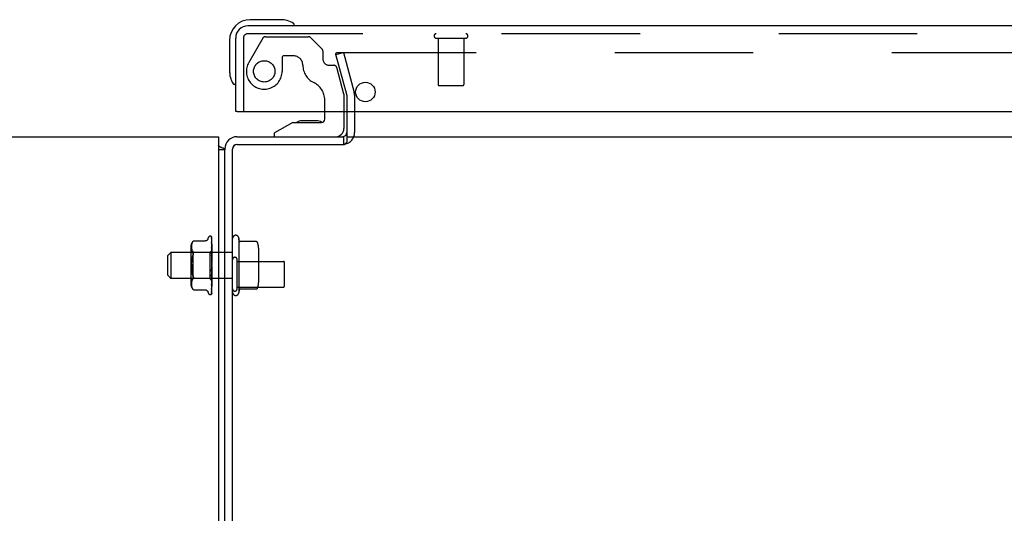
# Model space of a CAD drawing. Header units: inches. Extents: x 0 to 243, y 0 to 157.
# Tile 17 of 27: x 193.19 to 202.68, y 24.78 to 29.54. Entities that reach past the tile are written whole.
import ezdxf

# ---------------------------------------------------------------- set-up
doc = ezdxf.new("R2010")
doc.units = ezdxf.units.IN
doc.header["$LTSCALE"] = 13.357143
doc.header["$MEASUREMENT"] = 0
doc.linetypes.add('HIDDEN', pattern=[0.2, 0.1, -0.1])
doc.layers.get('0').update_dxf_attribs({"linetype": 'CONTINUOUS'})
doc.layers.add('DEFAULT_2', color=8, linetype='HIDDEN')
doc.layers.add('EXR_DOOR_ASSEMBLY', color=7, linetype='CONTINUOUS')

msp = doc.modelspace()

# ---------------------------------------------------------------- linework, layer by layer
at = {"color": 3, "linetype": 'Continuous'}
for p, q in [((196.3408, 28.6506), (196.3408, 28.3545)), ((195.2828, 28.4076), (196.3138, 28.4076)), ((196.3408, 28.4076), (209.4908, 28.4076)), ((195.1658, 28.2826), (195.1658, 28.2906)), ((195.2408, 16.4076), (195.2408, 28.2876)), ((195.2858, 28.3326), (196.3178, 28.3326)), ((196.32, 28.3347), (196.3178, 28.3326)), ((196.3226, 28.3372), (196.32, 28.3347)), ((196.3285, 28.3426), (196.3226, 28.3372)), ((196.3315, 28.3454), (196.3285, 28.3426))]:
    msp.add_line(p, q, dxfattribs=at)
at = {"color": 7, "linetype": 'Continuous'}
for p, q in [((77.2283, 28.4076), (195.1033, 28.4076)), ((195.1033, 28.4076), (195.1033, 10.5951)), ((196.3138, 28.3326), (196.3138, 28.4076)), ((195.1658, 28.2826), (195.1033, 28.2826)), ((195.1658, 10.6576), (195.1658, 28.2826))]:
    msp.add_line(p, q, dxfattribs=at)
for points in [[(195.1051, 28.3208), (195.1074, 28.3185), (195.1102, 28.3162), (195.1134, 28.3141), (195.117, 28.312), (195.1209, 28.3101), (195.125, 28.3083), (195.1292, 28.3067), (195.1334, 28.3051)], [(195.1334, 28.3051), (195.1415, 28.3021), (195.1452, 28.3007), (195.1486, 28.2993), (195.1518, 28.2979), (195.1547, 28.2965), (195.1574, 28.2949), (195.1597, 28.2933), (195.1616, 28.2916), (195.1631, 28.29), (195.1643, 28.2883), (195.1651, 28.2865), (195.1656, 28.2846), (195.1658, 28.2826)]]:
    msp.add_lwpolyline(points, dxfattribs=at)
at = {"color": 3, "linetype": 'Continuous'}
msp.add_lwpolyline([(196.3408, 28.3545), (196.3392, 28.3529), (196.3377, 28.3514), (196.3361, 28.3498), (196.3346, 28.3483), (196.333, 28.3468), (196.3315, 28.3454)], dxfattribs=at)
for centre, radius, start, end in [((195.2828, 28.2906), 0.117, 90, 180), ((196.2988, 28.4496), 0.042, 270, 281.82137), ((196.2988, 28.4496), 0.042, 284.83335, 360), ((195.2858, 28.2876), 0.045, 90, 180)]:
    msp.add_arc(centre, radius, start, end, dxfattribs=at)
at = {"color": 7, "linetype": 'Continuous'}
for centre, radius, start, end in [((194.9158, 28.1576), 0.25, 40.76087, 41.39316), ((195.2828, 28.2906), 0.042, 90, 180)]:
    msp.add_arc(centre, radius, start, end, dxfattribs=at)
at = {"layer": 'DEFAULT_2', "color": 8, "linetype": 'HIDDEN'}
for p, q in [((196.2365, 29.2008), (196.3089, 29.2203)), ((196.3399, 28.8147), (196.2365, 29.2008)), ((196.2513, 29.2203), (209.5803, 29.2203)), ((196.3089, 29.2203), (196.4124, 28.8341)), ((196.3408, 28.8083), (196.3408, 28.6506)), ((196.4158, 28.8083), (196.4158, 28.4496)), ((195.0031, 27.4229), (195.0086, 27.4379)), ((195.0243, 27.4489), (195.0251, 27.4489)), ((195.037, 27.4431), (195.037, 27.4432)), ((195.038, 27.4271), (195.0381, 27.4262)), ((195.0381, 27.4397), (195.04, 27.3109)), ((195.0381, 27.4379), (195.04, 27.3097)), ((195.0381, 27.4318), (195.04, 27.307)), ((195.0381, 27.4262), (195.04, 27.3033)), ((195.0408, 27.1768), (195.0408, 27.4373)), ((195.3008, 27.4276), (195.3008, 26.9076)), ((195.3048, 27.4053), (195.3008, 27.4276)), ((194.8387, 27.3472), (194.8387, 26.988)), ((194.8446, 27.3578), (194.8443, 27.3527)), ((194.8443, 27.3528), (194.8443, 27.3478)), ((194.8443, 27.3479), (194.8443, 27.3431)), ((194.8443, 27.3431), (194.8446, 27.3382)), ((194.8451, 27.3629), (194.8446, 27.3576)), ((194.8446, 27.3383), (194.8451, 27.3333)), ((194.8459, 27.3681), (194.8451, 27.3628)), ((194.8451, 27.3333), (194.8459, 27.3281)), ((194.847, 27.3735), (194.8459, 27.368)), ((194.8459, 27.3282), (194.847, 27.3227)), ((194.8485, 27.3789), (194.847, 27.3734)), ((194.8505, 27.3844), (194.8485, 27.3789)), ((194.853, 27.3897), (194.8505, 27.3843)), ((194.863, 27.4036), (194.8631, 27.4037)), ((194.8631, 27.4037), (194.9756, 27.4037)), ((195.0381, 27.4142), (195.04, 27.298)), ((195.0381, 27.4056), (195.0381, 27.4052)), ((195.0381, 27.4052), (195.04, 27.292)), ((195.0381, 27.3879), (195.0381, 27.3878)), ((195.0381, 27.3878), (195.04, 27.2843)), ((195.0381, 27.3756), (195.0381, 27.3756)), ((195.0381, 27.3756), (195.04, 27.2762)), ((195.0389, 27.3693), (195.0381, 27.3756)), ((195.0381, 27.3534), (195.04, 27.2664)), ((195.0381, 27.3383), (195.0381, 27.3385)), ((195.0381, 27.3385), (195.04, 27.2564)), ((195.0408, 27.3524), (195.0401, 27.3582)), ((195.4695, 27.397), (195.3147, 27.397)), ((195.4908, 27.3338), (195.4908, 27.0015)), ((194.6158, 27.2626), (194.6458, 27.2926)), ((194.6158, 27.0726), (194.6158, 27.2626)), ((195.2408, 27.2926), (194.6458, 27.2926)), ((194.6458, 27.2926), (194.6458, 27.0426)), ((194.8587, 27.2929), (194.8387, 27.3129)), ((194.847, 27.3227), (194.8485, 27.3172)), ((194.8485, 27.3172), (194.8505, 27.3117)), ((194.8505, 27.3117), (194.853, 27.3063)), ((194.853, 27.3063), (194.8561, 27.3012)), ((194.8534, 27.2524), (194.8563, 27.2621)), ((194.8597, 27.2963), (194.8561, 27.3012)), ((195.0218, 27.2929), (194.8587, 27.2929)), ((194.8587, 27.2929), (194.8587, 27.0424)), ((194.8597, 27.2711), (194.8609, 27.2744)), ((194.8619, 27.2775), (194.8609, 27.2744)), ((195.0406, 27.3117), (195.0218, 27.2929)), ((195.0218, 27.2929), (195.0218, 27.0424)), ((195.0381, 27.3122), (195.04, 27.2448)), ((195.0381, 27.2949), (195.0381, 27.2952)), ((195.0381, 27.2952), (195.04, 27.2335)), ((195.0408, 27.2664), (195.0381, 27.2949)), ((195.0381, 27.2658), (195.04, 27.2205)), ((195.0381, 27.2469), (195.0381, 27.2472)), ((195.0381, 27.2472), (195.04, 27.208)), ((195.0381, 27.2469), (195.0408, 27.2172)), ((195.0408, 27.312), (195.0398, 27.3225)), ((195.0406, 27.3117), (195.04, 27.311)), ((195.04, 27.3109), (195.04, 27.311)), ((195.0408, 27.3097), (195.04, 27.3071)), ((195.04, 27.3097), (195.04, 27.3096)), ((195.04, 27.307), (195.04, 27.3071)), ((195.04, 27.3033), (195.04, 27.3031)), ((195.0408, 27.3007), (195.04, 27.3031)), ((195.0408, 27.3024), (195.04, 27.2983)), ((195.04, 27.298), (195.04, 27.2983)), ((195.04, 27.292), (195.04, 27.2919)), ((195.04, 27.2919), (195.04, 27.2917)), ((195.0408, 27.2877), (195.04, 27.2917)), ((195.0408, 27.2902), (195.04, 27.2847)), ((195.04, 27.2843), (195.04, 27.2847)), ((195.04, 27.2762), (195.04, 27.2759)), ((195.0408, 27.2704), (195.04, 27.2759)), ((195.0408, 27.2736), (195.04, 27.2668)), ((195.04, 27.2664), (195.04, 27.2668)), ((195.04, 27.2564), (195.04, 27.2561)), ((195.0408, 27.2494), (195.04, 27.2561)), ((195.0408, 27.2531), (195.04, 27.2454)), ((195.04, 27.2448), (195.04, 27.2454)), ((195.04, 27.2335), (195.04, 27.2331)), ((195.0408, 27.2255), (195.04, 27.2331)), ((195.0408, 27.3119), (195.0406, 27.3117)), ((194.8471, 27.2188), (194.8487, 27.2306)), ((195.0381, 27.2156), (195.04, 27.194)), ((195.0381, 27.1135), (195.0408, 27.1434)), ((195.04, 27.1406), (195.0381, 27.1134)), ((195.0408, 27.2296), (195.04, 27.2212)), ((195.04, 27.2205), (195.04, 27.2212)), ((195.04, 27.208), (195.04, 27.2078)), ((195.0408, 27.1994), (195.04, 27.2078)), ((195.0408, 27.2038), (195.04, 27.195)), ((195.04, 27.194), (195.04, 27.195)), ((195.0408, 27.1722), (195.04, 27.181)), ((195.0408, 27.1768), (195.04, 27.1679)), ((195.0408, 27.1448), (195.04, 27.1537)), ((195.0408, 27.1494), (195.04, 27.1407)), ((195.04, 27.1406), (195.04, 27.1407)), ((195.0408, 26.8973), (195.0408, 27.1722)), ((195.2838, 26.9406), (195.2838, 27.2246)), ((195.2838, 27.2066), (195.7308, 27.2066)), ((195.7408, 26.9686), (195.7408, 27.1966)), ((194.6158, 27.0726), (194.6458, 27.0426)), ((195.2408, 27.0426), (194.6458, 27.0426)), ((194.8587, 27.0424), (194.8387, 27.0224)), ((195.0218, 27.0424), (194.8587, 27.0424)), ((194.8609, 27.0609), (194.8597, 27.0642)), ((194.863, 27.0472), (194.8626, 27.0449)), ((195.0408, 27.0234), (195.0218, 27.0424)), ((195.04, 27.1278), (195.0381, 27.0942)), ((195.04, 27.1142), (195.0381, 27.0636)), ((195.0381, 27.1134), (195.0381, 27.1135)), ((195.04, 27.1023), (195.0381, 27.0457)), ((195.0381, 27.0639), (195.0408, 27.0931)), ((195.04, 27.0899), (195.0381, 27.0177)), ((195.04, 27.0792), (195.0381, 27.0017)), ((195.04, 27.0685), (195.0381, 26.9773)), ((195.0381, 27.0636), (195.0381, 27.0639)), ((195.04, 27.0594), (195.0381, 26.9637)), ((195.04, 27.0506), (195.0381, 26.9438)), ((195.04, 27.0435), (195.0381, 26.9332)), ((195.0398, 27.0346), (195.0408, 27.0455)), ((195.04, 27.1278), (195.04, 27.1269)), ((195.0408, 27.1183), (195.04, 27.1269)), ((195.0408, 27.1226), (195.04, 27.1145)), ((195.04, 27.1142), (195.04, 27.1145)), ((195.04, 27.1023), (195.04, 27.1016)), ((195.0408, 27.0935), (195.04, 27.1016)), ((195.0408, 27.0975), (195.04, 27.0903)), ((195.04, 27.0899), (195.04, 27.0903)), ((195.04, 27.0792), (195.04, 27.0787)), ((195.0408, 27.0714), (195.04, 27.0787)), ((195.0408, 27.0749), (195.04, 27.0688)), ((195.04, 27.0685), (195.04, 27.0688)), ((195.04, 27.0594), (195.04, 27.059)), ((195.0408, 27.0528), (195.04, 27.059)), ((195.0408, 27.0557), (195.04, 27.0509)), ((195.04, 27.0506), (195.04, 27.0509)), ((195.04, 27.0435), (195.04, 27.0432)), ((195.0408, 27.0384), (195.04, 27.0432)), ((194.8446, 26.997), (194.8443, 26.9921)), ((194.8443, 26.9922), (194.8443, 26.9873)), ((194.8443, 26.9874), (194.8443, 26.9824)), ((194.8443, 26.9825), (194.8446, 26.9775)), ((194.8451, 27.002), (194.8446, 26.9969)), ((194.8446, 26.9776), (194.8451, 26.9723)), ((194.8459, 27.0071), (194.8451, 27.0019)), ((194.8451, 26.9725), (194.8459, 26.9671)), ((194.847, 27.0125), (194.8459, 27.0071)), ((194.8459, 26.9672), (194.847, 26.9617)), ((194.8485, 27.018), (194.847, 27.0125)), ((194.847, 26.9618), (194.8485, 26.9563)), ((194.8505, 27.0235), (194.8485, 27.018)), ((194.8485, 26.9564), (194.8505, 26.9509)), ((194.853, 27.0289), (194.8505, 27.0235)), ((194.8505, 26.9509), (194.853, 26.9456)), ((195.04, 27.037), (195.0381, 26.9184)), ((195.0381, 27.018), (195.0398, 27.0346)), ((195.04, 27.0321), (195.0381, 26.9111)), ((195.04, 27.0281), (195.0381, 26.902)), ((195.04, 27.0257), (195.0381, 26.8983)), ((195.04, 27.0243), (195.0381, 26.8952)), ((195.0381, 27.0177), (195.0381, 27.018)), ((195.0381, 26.9773), (195.0381, 26.9774)), ((195.0393, 26.9883), (195.0402, 26.9962)), ((195.0393, 26.9528), (195.0401, 26.9596)), ((195.0408, 27.0405), (195.04, 27.0372)), ((195.04, 27.037), (195.04, 27.0372)), ((195.04, 27.0321), (195.04, 27.0319)), ((195.0408, 27.0286), (195.04, 27.0319)), ((195.04, 27.0281), (195.04, 27.0282)), ((195.04, 27.0257), (195.04, 27.0256)), ((195.0408, 27.0234), (195.04, 27.0243)), ((195.0401, 26.9596), (195.0408, 26.965)), ((195.0402, 26.9962), (195.0408, 27.0023)), ((195.2838, 26.9586), (195.7308, 26.9586)), ((194.8597, 26.9355), (194.856, 26.9404)), ((194.8611, 26.9339), (194.8597, 26.9355)), ((194.8597, 26.9355), (194.8603, 26.9348)), ((194.8622, 26.9326), (194.8628, 26.9319)), ((194.8631, 26.9316), (194.8626, 26.9321)), ((194.8631, 26.9316), (194.9756, 26.9316)), ((195.0031, 26.9124), (195.0086, 26.8973)), ((195.0243, 26.8864), (195.0251, 26.8864)), ((195.0359, 26.8906), (195.036, 26.8907)), ((195.038, 26.91), (195.0379, 26.9099)), ((195.0381, 26.9438), (195.0381, 26.9437)), ((195.0381, 26.9437), (195.0381, 26.9436)), ((195.0381, 26.9332), (195.0381, 26.9328)), ((195.0381, 26.9184), (195.0381, 26.9178)), ((195.3048, 26.9299), (195.3008, 26.9076)), ((195.4695, 26.9382), (195.3147, 26.9382))]:
    msp.add_line(p, q, dxfattribs=at)
for points in [[(196.2363, 29.2058), (196.2363, 29.2064), (196.2364, 29.2079), (196.2367, 29.2093), (196.2372, 29.2107), (196.2378, 29.2121), (196.2385, 29.2134), (196.2394, 29.2146), (196.2403, 29.2157), (196.2414, 29.2167), (196.2427, 29.2176), (196.2439, 29.2184), (196.2453, 29.2191), (196.2467, 29.2196), (196.2482, 29.22), (196.2497, 29.2202), (196.2513, 29.2203)], [(196.2368, 29.202), (196.2364, 29.2035), (196.2363, 29.2049), (196.2363, 29.2058)], [(195.0031, 27.4229), (195.0024, 27.4211), (195.0016, 27.4194), (195.0007, 27.4178), (194.9996, 27.4161), (194.9985, 27.4146), (194.9972, 27.4131), (194.9957, 27.4116), (194.9941, 27.4102), (194.9924, 27.4089), (194.9906, 27.4077), (194.9886, 27.4067), (194.9865, 27.4057), (194.9843, 27.4049), (194.9819, 27.4043), (194.9795, 27.4039), (194.9769, 27.4037), (194.9757, 27.4037)], [(195.037, 27.4432), (195.037, 27.4432), (195.037, 27.4431), (195.0371, 27.443), (195.0373, 27.4428), (195.0374, 27.4425), (195.0376, 27.4421), (195.0377, 27.4418), (195.0379, 27.4414), (195.038, 27.4409), (195.0381, 27.4405), (195.0381, 27.44), (195.0381, 27.4397)], [(195.0408, 27.4368), (195.0407, 27.4369), (195.0405, 27.4376), (195.0402, 27.4383), (195.0399, 27.4389), (195.0396, 27.4395), (195.0393, 27.44), (195.039, 27.4405), (195.0386, 27.441), (195.0383, 27.4414), (195.0381, 27.4418), (195.0378, 27.4422), (195.0375, 27.4425), (195.0373, 27.4428), (195.037, 27.4431)], [(195.0377, 27.44), (195.0378, 27.4396), (195.038, 27.4391), (195.0381, 27.4385), (195.0381, 27.4379)], [(195.0408, 27.4293), (195.0407, 27.4296), (195.0403, 27.4314), (195.0399, 27.4331), (195.0395, 27.4347), (195.039, 27.4362), (195.0386, 27.4377), (195.0381, 27.4391), (195.0377, 27.44)], [(195.0378, 27.4334), (195.0378, 27.4334), (195.0378, 27.4335), (195.0378, 27.4334), (195.0379, 27.4333), (195.038, 27.4329), (195.0381, 27.4325), (195.0381, 27.432), (195.0381, 27.4318)], [(195.0384, 27.4324), (195.038, 27.433), (195.0379, 27.4333), (195.0378, 27.4334)], [(195.0408, 27.4121), (195.0405, 27.4139), (195.0401, 27.4163), (195.0397, 27.4187), (195.0393, 27.4211), (195.0388, 27.4234), (195.0384, 27.4256), (195.038, 27.4271)], [(195.0408, 27.4373), (195.0407, 27.4376), (195.0402, 27.4389), (195.0396, 27.4402), (195.039, 27.4413), (195.0382, 27.4426)], [(195.0408, 27.4275), (195.0405, 27.4281), (195.0403, 27.4287), (195.04, 27.4293), (195.0398, 27.4299), (195.0395, 27.4305), (195.0392, 27.431), (195.0389, 27.4315), (195.0387, 27.4319), (195.0384, 27.4324)], [(194.853, 27.3897), (194.856, 27.3948), (194.8597, 27.3998)], [(194.863, 27.4036), (194.8627, 27.4033), (194.8623, 27.4027), (194.8616, 27.402), (194.8607, 27.401), (194.8597, 27.3998)], [(194.8597, 27.3998), (194.8607, 27.401), (194.8616, 27.402), (194.8623, 27.4027), (194.8627, 27.4033)], [(195.0381, 27.4148), (195.0381, 27.4149), (195.038, 27.4149), (195.0381, 27.4148), (195.0381, 27.4146), (195.0381, 27.4142)], [(195.039, 27.4128), (195.0385, 27.4139), (195.0383, 27.4144), (195.0381, 27.4147), (195.0381, 27.4148)], [(195.0408, 27.3862), (195.0405, 27.3882), (195.0401, 27.3913), (195.0397, 27.3943), (195.0393, 27.3974), (195.0389, 27.4004), (195.0384, 27.4034), (195.0381, 27.4056)], [(195.039, 27.3857), (195.0387, 27.3863), (195.0385, 27.3868), (195.0383, 27.3873), (195.0382, 27.3876), (195.0381, 27.3878), (195.0381, 27.3879)], [(195.0392, 27.3501), (195.0389, 27.3508), (195.0387, 27.3515), (195.0384, 27.352), (195.0383, 27.3525), (195.0382, 27.3529), (195.0381, 27.3532), (195.0381, 27.3534)], [(195.0398, 27.3225), (195.0393, 27.3267), (195.0381, 27.3383)], [(195.0401, 27.3582), (195.0397, 27.3619), (195.0389, 27.3693)], [(195.0408, 27.4088), (195.0406, 27.4092), (195.0403, 27.41), (195.04, 27.4108), (195.0397, 27.4115), (195.0394, 27.4122), (195.039, 27.4128)], [(195.0408, 27.3815), (195.0407, 27.3818), (195.0403, 27.3827), (195.04, 27.3835), (195.0396, 27.3843), (195.039, 27.3857)], [(195.0408, 27.3466), (195.0406, 27.3471), (195.0402, 27.3479), (195.0399, 27.3487), (195.0392, 27.3501)], [(195.4786, 27.3911), (195.4778, 27.3925), (195.4768, 27.3938), (195.4755, 27.395), (195.4741, 27.3959), (195.4725, 27.3965), (195.4708, 27.3969), (195.4695, 27.397)], [(194.8597, 27.2711), (194.8563, 27.2621), (194.8534, 27.2524), (194.8508, 27.2418), (194.8487, 27.2306), (194.8471, 27.2188), (194.8458, 27.2065), (194.8449, 27.1938)], [(194.8597, 27.2963), (194.8609, 27.2945), (194.8619, 27.2925), (194.8626, 27.2903), (194.863, 27.2881)], [(194.8619, 27.2775), (194.8626, 27.2804), (194.863, 27.2831), (194.8631, 27.2856), (194.863, 27.2881)], [(195.0408, 27.3053), (195.0407, 27.3054), (195.0403, 27.3063), (195.04, 27.3071), (195.0396, 27.3078), (195.0392, 27.3086), (195.0389, 27.3094), (195.0386, 27.3101), (195.0384, 27.3108), (195.0382, 27.3114), (195.0381, 27.3119), (195.0381, 27.3122)], [(195.0408, 27.2591), (195.0407, 27.2592), (195.0404, 27.2598), (195.0401, 27.2604), (195.0398, 27.2611), (195.0394, 27.2617), (195.0391, 27.2624), (195.0388, 27.2631), (195.0385, 27.2638), (195.0383, 27.2645), (195.0382, 27.2651), (195.0381, 27.2657), (195.0381, 27.2658)], [(195.0408, 27.3115), (195.0405, 27.3113), (195.0403, 27.3111), (195.0401, 27.311), (195.04, 27.3109), (195.04, 27.3109), (195.04, 27.3109)], [(195.0408, 27.3108), (195.0405, 27.3105), (195.0403, 27.3102), (195.0401, 27.31), (195.04, 27.3098), (195.04, 27.3097), (195.04, 27.3097)], [(195.0408, 27.3088), (195.0406, 27.3091), (195.0404, 27.3093), (195.0402, 27.3095), (195.04, 27.3096)], [(195.0408, 27.307), (195.0405, 27.3069), (195.0403, 27.3068), (195.0401, 27.3068), (195.04, 27.3068), (195.04, 27.307)], [(195.0408, 27.305), (195.0405, 27.3046), (195.0403, 27.3042), (195.0401, 27.3038), (195.04, 27.3035), (195.04, 27.3033), (195.04, 27.3033)], [(195.0408, 27.2974), (195.0405, 27.2974), (195.0403, 27.2975), (195.0401, 27.2976), (195.04, 27.2978), (195.04, 27.298)], [(195.0408, 27.2942), (195.0405, 27.2937), (195.0403, 27.2933), (195.0401, 27.2929), (195.04, 27.2925), (195.04, 27.2922), (195.04, 27.292)], [(195.0408, 27.2832), (195.0405, 27.2833), (195.0403, 27.2834), (195.0401, 27.2837), (195.04, 27.284), (195.04, 27.2843)], [(195.0408, 27.2788), (195.0405, 27.2782), (195.0403, 27.2777), (195.0401, 27.2772), (195.04, 27.2767), (195.04, 27.2763), (195.04, 27.2762)], [(195.0408, 27.2647), (195.0405, 27.2649), (195.0403, 27.2652), (195.0401, 27.2656), (195.04, 27.2659), (195.04, 27.2664)], [(195.0408, 27.2594), (195.0405, 27.2588), (195.0403, 27.2582), (195.0401, 27.2576), (195.04, 27.2571), (195.04, 27.2566), (195.04, 27.2564)], [(195.0408, 27.2428), (195.0405, 27.2431), (195.0403, 27.2435), (195.0401, 27.2439), (195.04, 27.2444), (195.04, 27.2448)], [(195.0408, 27.2367), (195.0405, 27.236), (195.0403, 27.2354), (195.0401, 27.2348), (195.04, 27.2342), (195.04, 27.2337), (195.04, 27.2335)], [(194.8444, 27.1544), (194.8443, 27.1676), (194.8444, 27.1808), (194.8449, 27.1938)], [(194.8444, 27.1808), (194.8443, 27.1676), (194.8444, 27.1545), (194.8449, 27.1415), (194.8458, 27.1287), (194.8471, 27.1164), (194.8487, 27.1046), (194.8508, 27.0934), (194.8534, 27.0828), (194.8563, 27.0731), (194.8597, 27.0642)], [(195.0398, 27.2114), (195.0395, 27.2119), (195.0392, 27.2124), (195.0389, 27.213), (195.0386, 27.2136), (195.0384, 27.2142), (195.0382, 27.2149), (195.0381, 27.2156)], [(195.0382, 27.146), (195.0383, 27.1464), (195.0385, 27.1471), (195.0388, 27.1476), (195.039, 27.1481), (195.0392, 27.1485), (195.0395, 27.1489), (195.0397, 27.1492), (195.0399, 27.1494)], [(195.0401, 27.1553), (195.0398, 27.154), (195.0395, 27.1524), (195.0392, 27.1509), (195.0389, 27.1493), (195.0386, 27.1477), (195.0383, 27.1461)], [(195.0408, 27.2098), (195.0406, 27.2101), (195.0403, 27.2105), (195.0398, 27.2114)], [(195.0399, 27.1494), (195.0402, 27.1499), (195.0404, 27.1501), (195.0406, 27.1504), (195.0408, 27.1507)], [(195.0408, 27.2181), (195.0405, 27.2185), (195.0403, 27.219), (195.0401, 27.2195), (195.04, 27.2201), (195.04, 27.2205)], [(195.0408, 27.2115), (195.0405, 27.2108), (195.0403, 27.2102), (195.0401, 27.2096), (195.04, 27.209), (195.04, 27.2084), (195.04, 27.208)], [(195.0408, 27.1916), (195.0405, 27.1921), (195.0403, 27.1927), (195.0401, 27.1932), (195.04, 27.1938), (195.04, 27.194)], [(195.0408, 27.1846), (195.0405, 27.1841), (195.0403, 27.1835), (195.0401, 27.1828), (195.04, 27.1822), (195.04, 27.1816), (195.04, 27.181)], [(195.0408, 27.1643), (195.0405, 27.1648), (195.0403, 27.1654), (195.0401, 27.166), (195.04, 27.1667), (195.04, 27.1673), (195.04, 27.1679)], [(195.0401, 27.1553), (195.04, 27.1549), (195.04, 27.1543), (195.04, 27.1537)], [(195.0408, 27.137), (195.0405, 27.1377), (195.0403, 27.1383), (195.0401, 27.1389), (195.04, 27.1395), (195.04, 27.1401), (195.04, 27.1406)], [(195.0408, 27.1572), (195.0405, 27.1567), (195.0403, 27.1561), (195.0401, 27.1555), (195.0401, 27.1553)], [(194.8597, 27.0642), (194.8563, 27.0731), (194.8534, 27.0828), (194.8508, 27.0934)], [(194.8597, 27.0389), (194.8609, 27.0407), (194.8619, 27.0427), (194.8626, 27.0449)], [(194.8609, 27.0609), (194.8619, 27.0578), (194.8626, 27.0549), (194.863, 27.0521)], [(194.863, 27.0472), (194.8631, 27.0496), (194.863, 27.0521)], [(195.04, 27.1104), (195.04, 27.1102), (195.0399, 27.11), (195.0398, 27.11), (195.0396, 27.1099), (195.0394, 27.11), (195.0392, 27.1101), (195.039, 27.1103), (195.0388, 27.1105), (195.0386, 27.1109), (195.0384, 27.1113), (195.0382, 27.1118), (195.0382, 27.1123), (195.0381, 27.1129), (195.0381, 27.1134)], [(195.0381, 27.0942), (195.0382, 27.0947), (195.0383, 27.0954), (195.0385, 27.0961), (195.0388, 27.0967), (195.0391, 27.0974), (195.0394, 27.098), (195.0397, 27.0986), (195.0403, 27.0997)], [(195.0381, 27.0457), (195.0381, 27.0458), (195.0382, 27.0463), (195.0383, 27.0468), (195.0385, 27.0475), (195.0387, 27.0482), (195.039, 27.0489), (195.0394, 27.0496), (195.0397, 27.0503), (195.0401, 27.051), (195.0404, 27.0518), (195.0408, 27.0526)], [(195.0408, 27.1302), (195.0405, 27.1297), (195.0403, 27.1292), (195.0401, 27.1287), (195.04, 27.1281), (195.04, 27.1278)], [(195.0408, 27.1109), (195.0405, 27.1115), (195.0403, 27.1122), (195.0401, 27.1128), (195.04, 27.1134), (195.04, 27.114), (195.04, 27.1142)], [(195.0408, 27.1045), (195.0405, 27.1041), (195.0403, 27.1037), (195.0401, 27.1032), (195.04, 27.1027), (195.04, 27.1023)], [(195.0408, 27.0868), (195.0405, 27.0875), (195.0403, 27.0881), (195.0401, 27.0887), (195.04, 27.0892), (195.04, 27.0898), (195.04, 27.0899)], [(195.0408, 27.0811), (195.0405, 27.0808), (195.0403, 27.0805), (195.0401, 27.0801), (195.04, 27.0797), (195.04, 27.0792)], [(195.0408, 27.0657), (195.0405, 27.0663), (195.0403, 27.0668), (195.0401, 27.0674), (195.04, 27.0679), (195.04, 27.0684), (195.04, 27.0685)], [(195.0408, 27.0608), (195.0405, 27.0606), (195.0403, 27.0604), (195.0401, 27.0601), (195.04, 27.0598), (195.04, 27.0594)], [(195.0408, 27.0482), (195.0405, 27.0488), (195.0403, 27.0493), (195.0401, 27.0497), (195.04, 27.0502), (195.04, 27.0506), (195.04, 27.0506)], [(195.0408, 27.0444), (195.0405, 27.0443), (195.0403, 27.0442), (195.0401, 27.0441), (195.04, 27.0438), (195.04, 27.0435)], [(195.0403, 27.0997), (195.0406, 27.1003), (195.0408, 27.1005)], [(194.853, 27.0289), (194.8561, 27.034), (194.8597, 27.0389)], [(195.0381, 27.0017), (195.0381, 27.0019), (195.0382, 27.0023), (195.0383, 27.0027), (195.0385, 27.0033), (195.0387, 27.0039), (195.039, 27.0045), (195.0393, 27.0052)], [(195.0381, 26.9774), (195.0385, 26.9803), (195.0393, 26.9883)], [(195.0381, 26.9637), (195.0381, 26.9638), (195.0382, 26.9639), (195.0382, 26.9643), (195.0384, 26.9647), (195.0386, 26.9652), (195.0389, 26.9659), (195.0392, 26.9665), (195.0398, 26.968)], [(195.0381, 26.9436), (195.0384, 26.946), (195.0393, 26.9528)], [(195.0393, 27.0052), (195.0399, 27.0066), (195.0403, 27.0074), (195.0406, 27.0082), (195.0408, 27.0086)], [(195.0398, 26.968), (195.0402, 26.9688), (195.0405, 26.9697), (195.0408, 26.9703)], [(195.0408, 27.0351), (195.0405, 27.0355), (195.0403, 27.036), (195.0401, 27.0363), (195.04, 27.0367), (195.04, 27.037), (195.04, 27.037)], [(195.0408, 27.0324), (195.0405, 27.0325), (195.0403, 27.0325), (195.0401, 27.0324), (195.04, 27.0323), (195.04, 27.0321)], [(195.0408, 27.0299), (195.0406, 27.0294), (195.0404, 27.029), (195.0402, 27.0286), (195.04, 27.0282)], [(195.0408, 27.0267), (195.0405, 27.0271), (195.0403, 27.0274), (195.0401, 27.0277), (195.04, 27.0279), (195.04, 27.0281), (195.04, 27.0281)], [(195.0408, 27.0253), (195.0405, 27.0255), (195.0403, 27.0256), (195.0401, 27.0257), (195.04, 27.0257), (195.04, 27.0257), (195.04, 27.0257)], [(195.0408, 27.0238), (195.0406, 27.0242), (195.0404, 27.0246), (195.0402, 27.0251), (195.04, 27.0256)], [(195.0408, 27.0243), (195.0406, 27.0242), (195.0404, 27.0242), (195.0402, 27.0242), (195.04, 27.0243)], [(194.853, 26.9456), (194.856, 26.9404), (194.8597, 26.9355)], [(194.8608, 26.9342), (194.8613, 26.9336), (194.8618, 26.933)], [(194.8622, 26.9326), (194.8617, 26.9332), (194.8611, 26.9339)], [(194.863, 26.9317), (194.8631, 26.9316), (194.8631, 26.9316)], [(194.9757, 26.9316), (194.9769, 26.9315), (194.9795, 26.9313), (194.9819, 26.9309), (194.9843, 26.9303), (194.9865, 26.9295), (194.9886, 26.9286), (194.9906, 26.9275), (194.9924, 26.9263), (194.9941, 26.925), (194.9957, 26.9236), (194.9972, 26.9222), (194.9985, 26.9207), (194.9996, 26.9191), (195.0007, 26.9175), (195.0016, 26.9158), (195.0024, 26.9142), (195.0031, 26.9124)], [(195.0408, 26.8974), (195.0402, 26.8961), (195.0396, 26.8949), (195.039, 26.8939), (195.0384, 26.893), (195.0378, 26.8923), (195.0372, 26.8916), (195.0367, 26.8912), (195.0364, 26.8909), (195.0361, 26.8907), (195.036, 26.8906), (195.0359, 26.8906)], [(195.0369, 26.8916), (195.0375, 26.8924), (195.0382, 26.8937), (195.0388, 26.8949), (195.0394, 26.8962), (195.0399, 26.8976), (195.0403, 26.8991), (195.0408, 26.9008)], [(195.0381, 26.8952), (195.0381, 26.895), (195.0381, 26.8944), (195.0379, 26.8938), (195.0378, 26.8933), (195.0376, 26.8928), (195.0374, 26.8924), (195.0372, 26.892), (195.037, 26.8917), (195.0369, 26.8916)], [(195.0381, 26.8983), (195.0381, 26.8979), (195.038, 26.8973), (195.0379, 26.8968), (195.0378, 26.8964), (195.0377, 26.8961), (195.0376, 26.8959), (195.0375, 26.8958), (195.0375, 26.8958)], [(195.0375, 26.8958), (195.0375, 26.8958), (195.0376, 26.896)], [(195.0376, 26.896), (195.038, 26.8965), (195.0382, 26.8969), (195.0385, 26.8973), (195.0388, 26.8978), (195.0391, 26.8983), (195.0394, 26.8989), (195.0397, 26.8995), (195.04, 26.9001), (195.0403, 26.9008), (195.0406, 26.9015), (195.0408, 26.9019)], [(195.0379, 26.9006), (195.0383, 26.9019), (195.0387, 26.9037), (195.0392, 26.9056), (195.0396, 26.9075), (195.0401, 26.9096), (195.0405, 26.9117), (195.0408, 26.9134)], [(195.0379, 26.9099), (195.038, 26.9101), (195.0381, 26.9103), (195.0383, 26.9107)], [(195.0381, 26.902), (195.0381, 26.9014), (195.038, 26.9009), (195.0379, 26.9006)], [(195.0381, 26.9111), (195.0381, 26.9107), (195.038, 26.9103), (195.038, 26.9101), (195.038, 26.91)], [(195.0381, 26.9178), (195.0384, 26.9196), (195.0388, 26.9223), (195.0393, 26.9249), (195.0397, 26.9276), (195.0401, 26.9304), (195.0405, 26.9332), (195.0408, 26.935)], [(195.0381, 26.9328), (195.0381, 26.9329), (195.0382, 26.933), (195.0383, 26.9333), (195.0385, 26.9338), (195.0387, 26.9343)], [(195.0383, 26.9107), (195.0388, 26.9116), (195.0391, 26.9121), (195.0394, 26.9127), (195.0397, 26.9133), (195.04, 26.9139), (195.0403, 26.9146), (195.0405, 26.9153), (195.0408, 26.9159)], [(195.0387, 26.9343), (195.0393, 26.9356), (195.0397, 26.9363), (195.04, 26.9371), (195.0404, 26.938), (195.0407, 26.9388), (195.0408, 26.939)], [(195.4786, 26.9442), (195.4778, 26.9427), (195.4768, 26.9414), (195.4755, 26.9403), (195.4741, 26.9394), (195.4725, 26.9387), (195.4708, 26.9383), (195.4695, 26.9382)]]:
    msp.add_lwpolyline(points, dxfattribs=at)
for centre, radius, start, end in [((196.3158, 28.8083), 0.025, 0, 15), ((196.3158, 28.8083), 0.1, 0, 15), ((196.2988, 28.4496), 0.117, 281.82137, 360), ((195.0243, 27.4322), 0.0167, 90, 160), ((195.0251, 27.4322), 0.0167, 38.62185, 90), ((195.2708, 27.4276), 0.03, 359.9957, 180), ((194.9163, 27.3472), 0.0776, 133.30076, 180), ((195.3147, 27.407), 0.01, 189.78047, 270), ((195.3496, 27.3338), 0.1412, 0, 23.95), ((195.2623, 27.2246), 0.0215, 360, 180), ((195.7308, 27.1966), 0.01, 360, 90), ((194.9163, 26.988), 0.0776, 180, 226.69924), ((195.3496, 27.0015), 0.1412, 336.05, 360), ((195.7308, 26.9686), 0.01, 270, 0), ((195.0243, 26.903), 0.0167, 200, 270), ((195.0251, 26.903), 0.0167, 270, 340.05156), ((195.2623, 26.9406), 0.0215, 180, 0), ((195.2708, 26.9076), 0.03, 180, 0.0043), ((195.3147, 26.9282), 0.01, 90, 170.21953)]:
    msp.add_arc(centre, radius, start, end, dxfattribs=at)
at = {"layer": 'EXR_DOOR_ASSEMBLY', "color": 7, "linetype": 'Continuous'}
for p, q in [((195.6996, 29.5356), (195.4103, 29.5356)), ((195.7375, 29.5327), (195.6996, 29.5356)), ((195.8352, 29.489), (195.8285, 29.4906)), ((195.2103, 29.3356), (195.2103, 29.0463)), ((195.2103, 29.0463), (195.2132, 29.0083)), ((195.2553, 28.9174), (195.2569, 28.9107)), ((195.2853, 28.6506), (195.2703, 28.6506)), ((195.9783, 28.5616), (195.9088, 28.5616)), ((195.9788, 28.5616), (195.9783, 28.5616)), ((196.0488, 28.5616), (195.9788, 28.5616)), ((196.1283, 28.5766), (196.1283, 28.6506)), ((196.3133, 28.6506), (196.3133, 28.4866)), ((195.8203, 28.5456), (195.6443, 28.4466)), ((195.8203, 28.5456), (196.0973, 28.5456)), ((195.6443, 28.4076), (195.6443, 28.4466))]:
    msp.add_line(p, q, dxfattribs=at)
at = {"layer": 'EXR_DOOR_ASSEMBLY', "color": 3, "linetype": 'Continuous'}
for p, q in [((209.8533, 29.4756), (195.3873, 29.4756)), ((195.2703, 28.6506), (195.2703, 29.3586)), ((195.2853, 28.6506), (209.9553, 28.6506))]:
    msp.add_line(p, q, dxfattribs=at)
at = {"layer": 'EXR_DOOR_ASSEMBLY', "color": 8, "linetype": 'HIDDEN'}
for p, q in [((195.3453, 29.3586), (195.3453, 28.6506)), ((209.8533, 29.4006), (195.3873, 29.4006)), ((195.5308, 29.3566), (195.3963, 29.1236)), ((195.5568, 29.3716), (195.9691, 29.3716)), ((196.1054, 29.2478), (195.9903, 29.3628)), ((197.2033, 29.3576), (197.4873, 29.3576)), ((197.2213, 29.3576), (197.2213, 28.9106)), ((197.4693, 29.3576), (197.4693, 28.9106)), ((196.1113, 29.2336), (196.1113, 29.1556)), ((195.7173, 29.1706), (195.7173, 29.0376)), ((195.8273, 29.1866), (195.7333, 29.1866)), ((196.1703, 29.0966), (196.2147, 29.0966)), ((196.3133, 28.8176), (196.2447, 29.0736)), ((197.2313, 28.9006), (197.4593, 28.9006)), ((196.1283, 28.6506), (196.1283, 28.7606)), ((196.3133, 28.8176), (196.3133, 28.6506))]:
    msp.add_line(p, q, dxfattribs=at)
msp.add_circle((195.5453, 29.0376), 0.103, dxfattribs=at)
at = {"layer": 'EXR_DOOR_ASSEMBLY', "color": 3, "linetype": 'Continuous'}
msp.add_circle((196.5203, 28.8386), 0.094, dxfattribs=at)
at = {"layer": 'EXR_DOOR_ASSEMBLY', "color": 7, "linetype": 'Continuous'}
for centre, radius, start, end in [((195.4103, 29.3356), 0.2, 90, 180), ((195.6996, 29.2856), 0.25, 59.11011, 90), ((195.8203, 29.4906), 0.015, 270, 353.62041), ((195.8203, 29.4873), 0.015, 6.37959, 59.11011), ((195.4603, 29.0463), 0.25, 180, 210.88989), ((195.2586, 28.9256), 0.015, 210.88989, 263.62041), ((195.2553, 28.9256), 0.015, 276.37959, 360), ((195.9088, 28.4716), 0.09, 90, 124.64342), ((196.0488, 28.4716), 0.09, 55.86558, 90), ((196.0973, 28.5766), 0.031, 270, 360), ((196.2343, 28.4866), 0.079, 270, 360)]:
    msp.add_arc(centre, radius, start, end, dxfattribs=at)
at = {"layer": 'EXR_DOOR_ASSEMBLY', "color": 3, "linetype": 'Continuous'}
msp.add_arc((195.3873, 29.3586), 0.117, 90, 180, dxfattribs=at)
at = {"layer": 'EXR_DOOR_ASSEMBLY', "color": 8, "linetype": 'HIDDEN'}
for centre, radius, start, end in [((195.3873, 29.3586), 0.042, 90, 180), ((195.5568, 29.3416), 0.03, 90, 150), ((195.9691, 29.3416), 0.03, 45, 90), ((197.2033, 29.3791), 0.0215, 90, 270), ((197.4873, 29.3791), 0.0215, 270, 90), ((196.0913, 29.2336), 0.02, 0, 45), ((195.7333, 29.1706), 0.016, 90, 180), ((195.8273, 29.0966), 0.09, 0, 90), ((196.1703, 29.1556), 0.059, 180, 270), ((195.5453, 29.0376), 0.172, 150, 360), ((196.1023, 29.0966), 0.185, 180, 244.2582), ((196.2147, 29.0656), 0.031, 15, 90), ((195.9403, 28.7606), 0.188, 0, 64.2582), ((197.2313, 28.9106), 0.01, 180, 270), ((197.4593, 28.9106), 0.01, 270, 360)]:
    msp.add_arc(centre, radius, start, end, dxfattribs=at)

doc.saveas('drawing.dxf')
